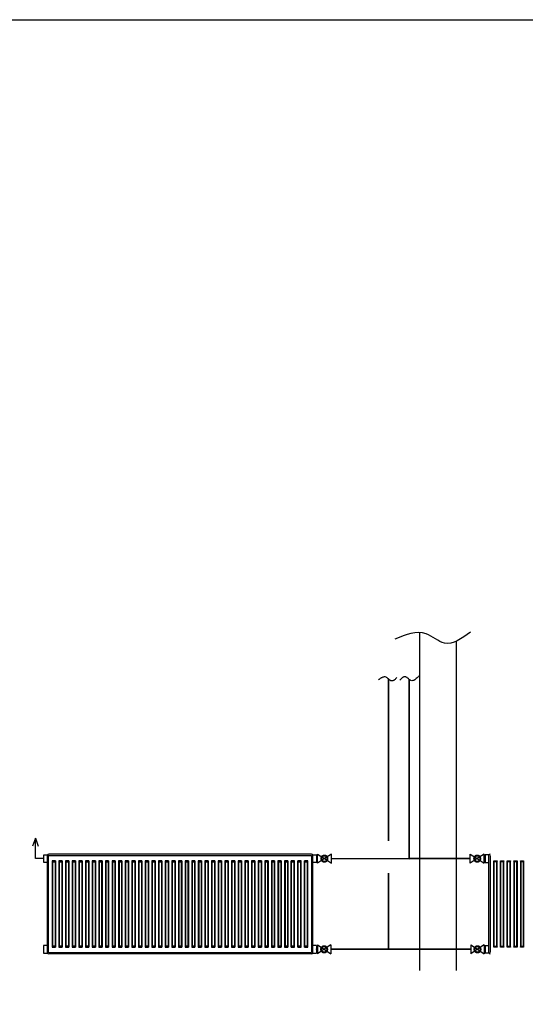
# Model space of a CAD drawing. Header units: centimetres. Extents: x 16800 to 40740, y -5708 to 2993.
# Tile 22 of 33: x 32513 to 32970, y -4497 to -3608. Entities that reach past the tile are written whole.
import ezdxf
from ezdxf.lldxf.tags import DXFTag

# ---------------------------------------------------------------- set-up
doc = ezdxf.new("R2010")
doc.units = ezdxf.units.CM
doc.header["$MEASUREMENT"] = 0
for name, color, linetype in [('_MB_grzejniki', 7, 'Continuous'), ('KS_CO_ARMATURA_1', 70, 'Continuous'), ('KS_CO_OPIS_2', 52, 'Continuous'), ('KS_ODNOSNIK_PODLOGA', 253, 'Continuous')]:
    doc.layers.add(name, color=color, linetype=linetype)
doc.layers.add('IS_Powrót', color=170, linetype='DASH', lineweight=35)
doc.layers.add('IS_Zasilanie', color=10, linetype='SOLID', lineweight=35)
tags = doc.linetypes.add('DASH', pattern=[15, 10, -5]).pattern_tags.tags
tags[6:7] = [DXFTag(74, 4), DXFTag(75, 0), DXFTag(340, '0'), DXFTag(46, 0.0), DXFTag(50, 0.0), DXFTag(44, 0.0), DXFTag(45, 0.0)]
tags[4:5] = [DXFTag(74, 4), DXFTag(75, 0), DXFTag(340, '0'), DXFTag(46, 0.0), DXFTag(50, 0.0), DXFTag(44, 0.0), DXFTag(45, 0.0)]
tags = doc.linetypes.add('SOLID', pattern=[10, 10, 0]).pattern_tags.tags
tags[6:7] = [DXFTag(74, 4), DXFTag(75, 0), DXFTag(340, '0'), DXFTag(46, 0.0), DXFTag(50, 0.0), DXFTag(44, 0.0), DXFTag(45, 0.0)]
tags[4:5] = [DXFTag(74, 4), DXFTag(75, 0), DXFTag(340, '0'), DXFTag(46, 0.0), DXFTag(50, 0.0), DXFTag(44, 0.0), DXFTag(45, 0.0)]

msp = doc.modelspace()

# ---------------------------------------------------------------- linework, layer by layer
msp.add_lwpolyline([(30456.436, -5707.887), (30456.436, -3607.887), (33426.436, -3607.887), (33426.436, -5707.887)], close=True)
at = {"layer": '_MB_grzejniki', "color": 21}
for p, q in [((32527.517, -4347.171), (32524.965, -4354.156)), ((32527.517, -4365.527), (32527.517, -4347.171)), ((32527.517, -4347.171), (32530.068, -4354.156)), ((32534.887, -4365.527), (32527.517, -4365.527))]:
    msp.add_line(p, q, dxfattribs=at)
at = {"layer": '_MB_grzejniki', "color": 0}
for p, q in [((32534.887, -4361.988), (32538.21, -4361.988)), ((32534.887, -4362.271), (32534.887, -4368.783)), ((32538.21, -4362.827), (32538.21, -4450.127)), ((32539.368, -4449.902), (32539.368, -4363.052)), ((32776.86, -4361.477), (32539.56, -4361.477)), ((32539.668, -4362.752), (32776.752, -4362.752)), ((32777.052, -4363.052), (32777.052, -4449.902)), ((32778.21, -4361.988), (32781.533, -4361.988)), ((32778.21, -4450.127), (32778.21, -4362.827)), ((32781.533, -4361.988), (32781.533, -4369.067)), ((32781.533, -4362.271), (32781.533, -4368.783)), ((32781.533, -4362.271), (32782.392, -4362.271)), ((32933.902, -4362.271), (32933.043, -4362.271)), ((32937.225, -4361.988), (32933.902, -4361.988)), ((32933.902, -4361.988), (32933.902, -4369.067)), ((32933.902, -4362.271), (32933.902, -4368.783)), ((32937.225, -4450.127), (32937.225, -4362.827)), ((32938.383, -4363.052), (32938.383, -4449.902)), ((32538.21, -4369.067), (32534.887, -4369.067)), ((32542.72, -4367.581), (32543.052, -4368.294)), ((32545.7, -4367.581), (32542.72, -4367.581)), ((32542.72, -4367.581), (32542.72, -4445.373)), ((32543.052, -4368.294), (32545.368, -4368.294)), ((32543.052, -4368.294), (32543.052, -4444.661)), ((32545.368, -4368.294), (32545.7, -4367.581)), ((32545.368, -4368.294), (32545.368, -4444.661)), ((32545.7, -4367.581), (32545.7, -4445.373)), ((32548.72, -4367.581), (32549.052, -4368.294)), ((32551.7, -4367.581), (32548.72, -4367.581)), ((32548.72, -4367.581), (32548.72, -4445.373)), ((32549.052, -4368.294), (32551.368, -4368.294)), ((32549.052, -4368.294), (32549.052, -4444.661)), ((32551.368, -4368.294), (32551.7, -4367.581)), ((32551.368, -4368.294), (32551.368, -4444.661)), ((32551.7, -4367.581), (32551.7, -4445.373)), ((32554.72, -4367.581), (32555.052, -4368.294)), ((32557.7, -4367.581), (32554.72, -4367.581)), ((32554.72, -4367.581), (32554.72, -4445.373)), ((32555.052, -4368.294), (32557.368, -4368.294)), ((32555.052, -4368.294), (32555.052, -4444.661)), ((32557.368, -4368.294), (32557.7, -4367.581)), ((32557.368, -4368.294), (32557.368, -4444.661)), ((32557.7, -4367.581), (32557.7, -4445.373)), ((32560.72, -4367.581), (32561.052, -4368.294)), ((32563.7, -4367.581), (32560.72, -4367.581)), ((32560.72, -4367.581), (32560.72, -4445.373)), ((32561.052, -4368.294), (32563.368, -4368.294)), ((32561.052, -4368.294), (32561.052, -4444.661)), ((32563.368, -4368.294), (32563.7, -4367.581)), ((32563.368, -4368.294), (32563.368, -4444.661)), ((32563.7, -4367.581), (32563.7, -4445.373)), ((32566.72, -4367.581), (32567.052, -4368.294)), ((32569.7, -4367.581), (32566.72, -4367.581)), ((32566.72, -4367.581), (32566.72, -4445.373)), ((32567.052, -4368.294), (32569.368, -4368.294)), ((32567.052, -4368.294), (32567.052, -4444.661)), ((32569.368, -4368.294), (32569.7, -4367.581)), ((32569.368, -4368.294), (32569.368, -4444.661)), ((32569.7, -4367.581), (32569.7, -4445.373)), ((32572.72, -4367.581), (32573.052, -4368.294)), ((32575.7, -4367.581), (32572.72, -4367.581)), ((32572.72, -4367.581), (32572.72, -4445.373)), ((32572.72, -4367.581), (32573.052, -4368.294)), ((32575.7, -4367.581), (32572.72, -4367.581)), ((32572.72, -4367.581), (32572.72, -4445.373)), ((32573.052, -4368.294), (32575.368, -4368.294)), ((32573.052, -4368.294), (32573.052, -4444.661)), ((32573.052, -4368.294), (32575.368, -4368.294)), ((32573.052, -4368.294), (32573.052, -4444.661)), ((32575.368, -4368.294), (32575.7, -4367.581)), ((32575.368, -4368.294), (32575.7, -4367.581)), ((32575.368, -4368.294), (32575.368, -4444.661)), ((32575.368, -4368.294), (32575.368, -4444.661)), ((32575.7, -4367.581), (32575.7, -4445.373)), ((32575.7, -4367.581), (32575.7, -4445.373)), ((32578.72, -4367.581), (32579.052, -4368.294)), ((32581.7, -4367.581), (32578.72, -4367.581)), ((32578.72, -4367.581), (32578.72, -4445.373)), ((32579.052, -4368.294), (32581.368, -4368.294)), ((32579.052, -4368.294), (32579.052, -4444.661)), ((32581.368, -4368.294), (32581.7, -4367.581)), ((32581.368, -4368.294), (32581.368, -4444.661)), ((32581.7, -4367.581), (32581.7, -4445.373)), ((32584.72, -4367.581), (32585.052, -4368.294)), ((32587.7, -4367.581), (32584.72, -4367.581)), ((32584.72, -4367.581), (32584.72, -4445.373)), ((32585.052, -4368.294), (32587.368, -4368.294)), ((32585.052, -4368.294), (32585.052, -4444.661)), ((32587.368, -4368.294), (32587.7, -4367.581)), ((32587.368, -4368.294), (32587.368, -4444.661)), ((32587.7, -4367.581), (32587.7, -4445.373)), ((32590.72, -4367.581), (32591.052, -4368.294)), ((32593.7, -4367.581), (32590.72, -4367.581)), ((32590.72, -4367.581), (32590.72, -4445.373)), ((32591.052, -4368.294), (32593.368, -4368.294)), ((32591.052, -4368.294), (32591.052, -4444.661)), ((32593.368, -4368.294), (32593.7, -4367.581)), ((32593.368, -4368.294), (32593.368, -4444.661)), ((32593.7, -4367.581), (32593.7, -4445.373)), ((32596.72, -4367.581), (32597.052, -4368.294)), ((32599.7, -4367.581), (32596.72, -4367.581)), ((32596.72, -4367.581), (32596.72, -4445.373)), ((32597.052, -4368.294), (32599.368, -4368.294)), ((32597.052, -4368.294), (32597.052, -4444.661)), ((32599.368, -4368.294), (32599.7, -4367.581)), ((32599.368, -4368.294), (32599.368, -4444.661)), ((32599.7, -4367.581), (32599.7, -4445.373)), ((32602.72, -4367.581), (32603.052, -4368.294)), ((32605.7, -4367.581), (32602.72, -4367.581)), ((32602.72, -4367.581), (32602.72, -4445.373)), ((32603.052, -4368.294), (32605.368, -4368.294)), ((32603.052, -4368.294), (32603.052, -4444.661)), ((32605.368, -4368.294), (32605.7, -4367.581)), ((32605.368, -4368.294), (32605.368, -4444.661)), ((32605.7, -4367.581), (32605.7, -4445.373)), ((32608.72, -4367.581), (32609.052, -4368.294)), ((32611.7, -4367.581), (32608.72, -4367.581)), ((32608.72, -4367.581), (32608.72, -4445.373)), ((32609.052, -4368.294), (32611.368, -4368.294)), ((32609.052, -4368.294), (32609.052, -4444.661)), ((32611.368, -4368.294), (32611.7, -4367.581)), ((32611.368, -4368.294), (32611.368, -4444.661)), ((32611.7, -4367.581), (32611.7, -4445.373)), ((32614.72, -4367.581), (32615.052, -4368.294)), ((32617.7, -4367.581), (32614.72, -4367.581)), ((32614.72, -4367.581), (32614.72, -4445.373)), ((32615.052, -4368.294), (32617.368, -4368.294)), ((32615.052, -4368.294), (32615.052, -4444.661)), ((32617.368, -4368.294), (32617.7, -4367.581)), ((32617.368, -4368.294), (32617.368, -4444.661)), ((32617.7, -4367.581), (32617.7, -4445.373)), ((32620.72, -4367.581), (32621.052, -4368.294)), ((32623.7, -4367.581), (32620.72, -4367.581)), ((32620.72, -4367.581), (32620.72, -4445.373)), ((32621.052, -4368.294), (32623.368, -4368.294)), ((32621.052, -4368.294), (32621.052, -4444.661)), ((32623.368, -4368.294), (32623.7, -4367.581)), ((32623.368, -4368.294), (32623.368, -4444.661)), ((32623.7, -4367.581), (32623.7, -4445.373)), ((32626.72, -4367.581), (32627.052, -4368.294)), ((32629.7, -4367.581), (32626.72, -4367.581)), ((32626.72, -4367.581), (32626.72, -4445.373)), ((32627.052, -4368.294), (32629.368, -4368.294)), ((32627.052, -4368.294), (32627.052, -4444.661)), ((32629.368, -4368.294), (32629.7, -4367.581)), ((32629.368, -4368.294), (32629.368, -4444.661)), ((32629.7, -4367.581), (32629.7, -4445.373)), ((32632.72, -4367.581), (32633.052, -4368.294)), ((32635.7, -4367.581), (32632.72, -4367.581)), ((32632.72, -4367.581), (32632.72, -4445.373)), ((32633.052, -4368.294), (32635.368, -4368.294)), ((32633.052, -4368.294), (32633.052, -4444.661)), ((32635.368, -4368.294), (32635.7, -4367.581)), ((32635.368, -4368.294), (32635.368, -4444.661)), ((32635.7, -4367.581), (32635.7, -4445.373)), ((32638.72, -4367.581), (32639.052, -4368.294)), ((32641.7, -4367.581), (32638.72, -4367.581)), ((32638.72, -4367.581), (32638.72, -4445.373)), ((32639.052, -4368.294), (32641.368, -4368.294)), ((32639.052, -4368.294), (32639.052, -4444.661)), ((32641.368, -4368.294), (32641.7, -4367.581)), ((32641.368, -4368.294), (32641.368, -4444.661)), ((32641.7, -4367.581), (32641.7, -4445.373)), ((32644.72, -4367.581), (32645.052, -4368.294)), ((32647.7, -4367.581), (32644.72, -4367.581)), ((32644.72, -4367.581), (32644.72, -4445.373)), ((32645.052, -4368.294), (32647.368, -4368.294)), ((32645.052, -4368.294), (32645.052, -4444.661)), ((32647.368, -4368.294), (32647.7, -4367.581)), ((32647.368, -4368.294), (32647.368, -4444.661)), ((32647.7, -4367.581), (32647.7, -4445.373)), ((32650.72, -4367.581), (32651.052, -4368.294)), ((32653.7, -4367.581), (32650.72, -4367.581)), ((32650.72, -4367.581), (32650.72, -4445.373)), ((32651.052, -4368.294), (32653.368, -4368.294)), ((32651.052, -4368.294), (32651.052, -4444.661)), ((32653.368, -4368.294), (32653.7, -4367.581)), ((32653.368, -4368.294), (32653.368, -4444.661)), ((32653.7, -4367.581), (32653.7, -4445.373)), ((32656.72, -4367.581), (32657.052, -4368.294)), ((32659.7, -4367.581), (32656.72, -4367.581)), ((32656.72, -4367.581), (32656.72, -4445.373)), ((32657.052, -4368.294), (32659.368, -4368.294)), ((32657.052, -4368.294), (32657.052, -4444.661)), ((32659.368, -4368.294), (32659.7, -4367.581)), ((32659.368, -4368.294), (32659.368, -4444.661)), ((32659.7, -4367.581), (32659.7, -4445.373)), ((32662.72, -4367.581), (32663.052, -4368.294)), ((32665.7, -4367.581), (32662.72, -4367.581)), ((32662.72, -4367.581), (32662.72, -4445.373)), ((32663.052, -4368.294), (32665.368, -4368.294)), ((32663.052, -4368.294), (32663.052, -4444.661)), ((32665.368, -4368.294), (32665.7, -4367.581)), ((32665.368, -4368.294), (32665.368, -4444.661)), ((32665.7, -4367.581), (32665.7, -4445.373)), ((32668.72, -4367.581), (32669.052, -4368.294)), ((32671.7, -4367.581), (32668.72, -4367.581)), ((32668.72, -4367.581), (32668.72, -4445.373)), ((32669.052, -4368.294), (32671.368, -4368.294)), ((32669.052, -4368.294), (32669.052, -4444.661)), ((32671.368, -4368.294), (32671.7, -4367.581)), ((32671.368, -4368.294), (32671.368, -4444.661)), ((32671.7, -4367.581), (32671.7, -4445.373)), ((32674.72, -4367.581), (32675.052, -4368.294)), ((32677.7, -4367.581), (32674.72, -4367.581)), ((32674.72, -4367.581), (32674.72, -4445.373)), ((32675.052, -4368.294), (32677.368, -4368.294)), ((32675.052, -4368.294), (32675.052, -4444.661)), ((32677.368, -4368.294), (32677.7, -4367.581)), ((32677.368, -4368.294), (32677.368, -4444.661)), ((32677.7, -4367.581), (32677.7, -4445.373)), ((32680.72, -4367.581), (32681.052, -4368.294)), ((32683.7, -4367.581), (32680.72, -4367.581)), ((32680.72, -4367.581), (32680.72, -4445.373)), ((32681.052, -4368.294), (32683.368, -4368.294)), ((32681.052, -4368.294), (32681.052, -4444.661)), ((32683.368, -4368.294), (32683.7, -4367.581)), ((32683.368, -4368.294), (32683.368, -4444.661)), ((32683.7, -4367.581), (32683.7, -4445.373)), ((32686.72, -4367.581), (32687.052, -4368.294)), ((32689.7, -4367.581), (32686.72, -4367.581)), ((32686.72, -4367.581), (32686.72, -4445.373)), ((32687.052, -4368.294), (32689.368, -4368.294)), ((32687.052, -4368.294), (32687.052, -4444.661)), ((32689.368, -4368.294), (32689.7, -4367.581)), ((32689.368, -4368.294), (32689.368, -4444.661)), ((32689.7, -4367.581), (32689.7, -4445.373)), ((32692.72, -4367.581), (32693.052, -4368.294)), ((32695.7, -4367.581), (32692.72, -4367.581)), ((32692.72, -4367.581), (32692.72, -4445.373)), ((32693.052, -4368.294), (32695.368, -4368.294)), ((32693.052, -4368.294), (32693.052, -4444.661)), ((32695.368, -4368.294), (32695.7, -4367.581)), ((32695.368, -4368.294), (32695.368, -4444.661)), ((32695.7, -4367.581), (32695.7, -4445.373)), ((32698.72, -4367.581), (32699.052, -4368.294)), ((32701.7, -4367.581), (32698.72, -4367.581)), ((32698.72, -4367.581), (32698.72, -4445.373)), ((32699.052, -4368.294), (32701.368, -4368.294)), ((32699.052, -4368.294), (32699.052, -4444.661)), ((32701.368, -4368.294), (32701.7, -4367.581)), ((32701.368, -4368.294), (32701.368, -4444.661)), ((32701.7, -4367.581), (32701.7, -4445.373)), ((32704.72, -4367.581), (32705.052, -4368.294)), ((32707.7, -4367.581), (32704.72, -4367.581)), ((32704.72, -4367.581), (32704.72, -4445.373)), ((32705.052, -4368.294), (32707.368, -4368.294)), ((32705.052, -4368.294), (32705.052, -4444.661)), ((32707.368, -4368.294), (32707.7, -4367.581)), ((32707.368, -4368.294), (32707.368, -4444.661)), ((32707.7, -4367.581), (32707.7, -4445.373)), ((32710.72, -4367.581), (32711.052, -4368.294)), ((32713.7, -4367.581), (32710.72, -4367.581)), ((32710.72, -4367.581), (32710.72, -4445.373)), ((32711.052, -4368.294), (32713.368, -4368.294)), ((32711.052, -4368.294), (32711.052, -4444.661)), ((32713.368, -4368.294), (32713.7, -4367.581)), ((32713.368, -4368.294), (32713.368, -4444.661)), ((32713.7, -4367.581), (32713.7, -4445.373)), ((32716.72, -4367.581), (32717.052, -4368.294)), ((32719.7, -4367.581), (32716.72, -4367.581)), ((32716.72, -4367.581), (32716.72, -4445.373)), ((32717.052, -4368.294), (32719.368, -4368.294)), ((32717.052, -4368.294), (32717.052, -4444.661)), ((32719.368, -4368.294), (32719.7, -4367.581)), ((32719.368, -4368.294), (32719.368, -4444.661)), ((32719.7, -4367.581), (32719.7, -4445.373)), ((32722.72, -4367.581), (32723.052, -4368.294)), ((32725.7, -4367.581), (32722.72, -4367.581)), ((32722.72, -4367.581), (32722.72, -4445.373)), ((32723.052, -4368.294), (32725.368, -4368.294)), ((32723.052, -4368.294), (32723.052, -4444.661)), ((32725.368, -4368.294), (32725.7, -4367.581)), ((32725.368, -4368.294), (32725.368, -4444.661)), ((32725.7, -4367.581), (32725.7, -4445.373)), ((32728.72, -4367.581), (32729.052, -4368.294)), ((32731.7, -4367.581), (32728.72, -4367.581)), ((32728.72, -4367.581), (32728.72, -4445.373)), ((32729.052, -4368.294), (32731.368, -4368.294)), ((32729.052, -4368.294), (32729.052, -4444.661)), ((32731.368, -4368.294), (32731.7, -4367.581)), ((32731.368, -4368.294), (32731.368, -4444.661)), ((32731.7, -4367.581), (32731.7, -4445.373)), ((32734.72, -4367.581), (32735.052, -4368.294)), ((32737.7, -4367.581), (32734.72, -4367.581)), ((32734.72, -4367.581), (32734.72, -4445.373)), ((32735.052, -4368.294), (32737.368, -4368.294)), ((32735.052, -4368.294), (32735.052, -4444.661)), ((32737.368, -4368.294), (32737.7, -4367.581)), ((32737.368, -4368.294), (32737.368, -4444.661)), ((32737.7, -4367.581), (32737.7, -4445.373)), ((32740.72, -4367.581), (32741.052, -4368.294)), ((32743.7, -4367.581), (32740.72, -4367.581)), ((32740.72, -4367.581), (32740.72, -4445.373)), ((32741.052, -4368.294), (32743.368, -4368.294)), ((32741.052, -4368.294), (32741.052, -4444.661)), ((32743.368, -4368.294), (32743.7, -4367.581)), ((32743.368, -4368.294), (32743.368, -4444.661)), ((32743.7, -4367.581), (32743.7, -4445.373)), ((32746.72, -4367.581), (32747.052, -4368.294)), ((32749.7, -4367.581), (32746.72, -4367.581)), ((32746.72, -4367.581), (32746.72, -4445.373)), ((32747.052, -4368.294), (32749.368, -4368.294)), ((32747.052, -4368.294), (32747.052, -4444.661)), ((32749.368, -4368.294), (32749.7, -4367.581)), ((32749.368, -4368.294), (32749.368, -4444.661)), ((32749.7, -4367.581), (32749.7, -4445.373)), ((32752.72, -4367.581), (32753.052, -4368.294)), ((32755.7, -4367.581), (32752.72, -4367.581)), ((32752.72, -4367.581), (32752.72, -4445.373)), ((32753.052, -4368.294), (32755.368, -4368.294)), ((32753.052, -4368.294), (32753.052, -4444.661)), ((32755.368, -4368.294), (32755.7, -4367.581)), ((32755.368, -4368.294), (32755.368, -4444.661)), ((32755.7, -4367.581), (32755.7, -4445.373)), ((32758.72, -4367.581), (32759.052, -4368.294)), ((32761.7, -4367.581), (32758.72, -4367.581)), ((32758.72, -4445.373), (32758.72, -4367.581)), ((32759.052, -4368.294), (32761.368, -4368.294)), ((32759.052, -4444.661), (32759.052, -4368.294)), ((32761.368, -4368.294), (32761.7, -4367.581)), ((32761.368, -4444.661), (32761.368, -4368.294)), ((32761.7, -4445.373), (32761.7, -4367.581)), ((32764.72, -4367.581), (32765.052, -4368.294)), ((32767.7, -4367.581), (32764.72, -4367.581)), ((32764.72, -4445.373), (32764.72, -4367.581)), ((32765.052, -4368.294), (32767.368, -4368.294)), ((32765.052, -4444.661), (32765.052, -4368.294)), ((32767.368, -4368.294), (32767.7, -4367.581)), ((32767.368, -4444.661), (32767.368, -4368.294)), ((32767.7, -4445.373), (32767.7, -4367.581)), ((32770.72, -4445.373), (32770.72, -4367.581)), ((32773.7, -4367.581), (32770.72, -4367.581)), ((32770.72, -4367.581), (32771.052, -4368.294)), ((32771.052, -4444.661), (32771.052, -4368.294)), ((32771.052, -4368.294), (32773.368, -4368.294)), ((32773.368, -4368.294), (32773.7, -4367.581)), ((32773.368, -4444.661), (32773.368, -4368.294)), ((32773.7, -4445.373), (32773.7, -4367.581)), ((32781.533, -4369.067), (32778.21, -4369.067)), ((32782.392, -4368.783), (32781.533, -4368.783)), ((32933.043, -4368.783), (32933.902, -4368.783)), ((32933.902, -4369.067), (32937.225, -4369.067)), ((32941.735, -4445.373), (32941.735, -4367.581)), ((32941.735, -4367.581), (32944.715, -4367.581)), ((32942.067, -4368.294), (32941.735, -4367.581)), ((32942.067, -4444.661), (32942.067, -4368.294)), ((32944.383, -4368.294), (32942.067, -4368.294)), ((32944.715, -4367.581), (32944.383, -4368.294)), ((32944.383, -4444.661), (32944.383, -4368.294)), ((32944.715, -4445.373), (32944.715, -4367.581)), ((32948.067, -4368.294), (32947.735, -4367.581)), ((32947.735, -4367.581), (32950.715, -4367.581)), ((32947.735, -4445.373), (32947.735, -4367.581)), ((32950.383, -4368.294), (32948.067, -4368.294)), ((32948.067, -4444.661), (32948.067, -4368.294)), ((32950.715, -4367.581), (32950.383, -4368.294)), ((32950.383, -4444.661), (32950.383, -4368.294)), ((32950.715, -4445.373), (32950.715, -4367.581)), ((32954.067, -4368.294), (32953.735, -4367.581)), ((32953.735, -4367.581), (32956.715, -4367.581)), ((32953.735, -4445.373), (32953.735, -4367.581)), ((32956.383, -4368.294), (32954.067, -4368.294)), ((32954.067, -4444.661), (32954.067, -4368.294)), ((32956.715, -4367.581), (32956.383, -4368.294)), ((32956.383, -4444.661), (32956.383, -4368.294)), ((32956.715, -4445.373), (32956.715, -4367.581)), ((32960.067, -4368.294), (32959.735, -4367.581)), ((32959.735, -4367.581), (32962.715, -4367.581)), ((32959.735, -4367.581), (32959.735, -4445.373)), ((32962.383, -4368.294), (32960.067, -4368.294)), ((32960.067, -4368.294), (32960.067, -4444.661)), ((32962.715, -4367.581), (32962.383, -4368.294)), ((32962.383, -4368.294), (32962.383, -4444.661)), ((32962.715, -4367.581), (32962.715, -4445.373)), ((32966.067, -4368.294), (32965.735, -4367.581)), ((32965.735, -4367.581), (32968.715, -4367.581)), ((32965.735, -4367.581), (32965.735, -4445.373)), ((32968.383, -4368.294), (32966.067, -4368.294)), ((32966.067, -4368.294), (32966.067, -4444.661)), ((32968.715, -4367.581), (32968.383, -4368.294)), ((32968.383, -4368.294), (32968.383, -4444.661)), ((32968.715, -4367.581), (32968.715, -4445.373)), ((32534.887, -4443.888), (32534.887, -4450.967)), ((32538.21, -4443.888), (32534.887, -4443.888)), ((32543.052, -4444.661), (32542.72, -4445.373)), ((32542.72, -4445.373), (32545.7, -4445.373)), ((32545.368, -4444.661), (32543.052, -4444.661)), ((32545.7, -4445.373), (32545.368, -4444.661)), ((32549.052, -4444.661), (32548.72, -4445.373)), ((32548.72, -4445.373), (32551.7, -4445.373)), ((32551.368, -4444.661), (32549.052, -4444.661)), ((32551.7, -4445.373), (32551.368, -4444.661)), ((32555.052, -4444.661), (32554.72, -4445.373)), ((32554.72, -4445.373), (32557.7, -4445.373)), ((32557.368, -4444.661), (32555.052, -4444.661)), ((32557.7, -4445.373), (32557.368, -4444.661)), ((32561.052, -4444.661), (32560.72, -4445.373)), ((32560.72, -4445.373), (32563.7, -4445.373)), ((32563.368, -4444.661), (32561.052, -4444.661)), ((32563.7, -4445.373), (32563.368, -4444.661)), ((32567.052, -4444.661), (32566.72, -4445.373)), ((32566.72, -4445.373), (32569.7, -4445.373)), ((32569.368, -4444.661), (32567.052, -4444.661)), ((32569.7, -4445.373), (32569.368, -4444.661)), ((32573.052, -4444.661), (32572.72, -4445.373)), ((32573.052, -4444.661), (32572.72, -4445.373)), ((32572.72, -4445.373), (32575.7, -4445.373)), ((32572.72, -4445.373), (32575.7, -4445.373)), ((32575.368, -4444.661), (32573.052, -4444.661)), ((32575.368, -4444.661), (32573.052, -4444.661)), ((32575.7, -4445.373), (32575.368, -4444.661)), ((32575.7, -4445.373), (32575.368, -4444.661)), ((32579.052, -4444.661), (32578.72, -4445.373)), ((32578.72, -4445.373), (32581.7, -4445.373)), ((32581.368, -4444.661), (32579.052, -4444.661)), ((32581.7, -4445.373), (32581.368, -4444.661)), ((32585.052, -4444.661), (32584.72, -4445.373)), ((32584.72, -4445.373), (32587.7, -4445.373)), ((32587.368, -4444.661), (32585.052, -4444.661)), ((32587.7, -4445.373), (32587.368, -4444.661)), ((32591.052, -4444.661), (32590.72, -4445.373)), ((32590.72, -4445.373), (32593.7, -4445.373)), ((32593.368, -4444.661), (32591.052, -4444.661)), ((32593.7, -4445.373), (32593.368, -4444.661)), ((32597.052, -4444.661), (32596.72, -4445.373)), ((32596.72, -4445.373), (32599.7, -4445.373)), ((32599.368, -4444.661), (32597.052, -4444.661)), ((32599.7, -4445.373), (32599.368, -4444.661)), ((32603.052, -4444.661), (32602.72, -4445.373)), ((32602.72, -4445.373), (32605.7, -4445.373)), ((32605.368, -4444.661), (32603.052, -4444.661)), ((32605.7, -4445.373), (32605.368, -4444.661)), ((32609.052, -4444.661), (32608.72, -4445.373)), ((32608.72, -4445.373), (32611.7, -4445.373)), ((32611.368, -4444.661), (32609.052, -4444.661)), ((32611.7, -4445.373), (32611.368, -4444.661)), ((32615.052, -4444.661), (32614.72, -4445.373)), ((32614.72, -4445.373), (32617.7, -4445.373)), ((32617.368, -4444.661), (32615.052, -4444.661)), ((32617.7, -4445.373), (32617.368, -4444.661)), ((32621.052, -4444.661), (32620.72, -4445.373)), ((32620.72, -4445.373), (32623.7, -4445.373)), ((32623.368, -4444.661), (32621.052, -4444.661)), ((32623.7, -4445.373), (32623.368, -4444.661)), ((32627.052, -4444.661), (32626.72, -4445.373)), ((32626.72, -4445.373), (32629.7, -4445.373)), ((32629.368, -4444.661), (32627.052, -4444.661)), ((32629.7, -4445.373), (32629.368, -4444.661)), ((32633.052, -4444.661), (32632.72, -4445.373)), ((32632.72, -4445.373), (32635.7, -4445.373)), ((32635.368, -4444.661), (32633.052, -4444.661)), ((32635.7, -4445.373), (32635.368, -4444.661)), ((32639.052, -4444.661), (32638.72, -4445.373)), ((32638.72, -4445.373), (32641.7, -4445.373)), ((32641.368, -4444.661), (32639.052, -4444.661)), ((32641.7, -4445.373), (32641.368, -4444.661)), ((32645.052, -4444.661), (32644.72, -4445.373)), ((32644.72, -4445.373), (32647.7, -4445.373)), ((32647.368, -4444.661), (32645.052, -4444.661)), ((32647.7, -4445.373), (32647.368, -4444.661)), ((32651.052, -4444.661), (32650.72, -4445.373)), ((32650.72, -4445.373), (32653.7, -4445.373)), ((32653.368, -4444.661), (32651.052, -4444.661)), ((32653.7, -4445.373), (32653.368, -4444.661)), ((32657.052, -4444.661), (32656.72, -4445.373)), ((32656.72, -4445.373), (32659.7, -4445.373)), ((32659.368, -4444.661), (32657.052, -4444.661)), ((32659.7, -4445.373), (32659.368, -4444.661)), ((32663.052, -4444.661), (32662.72, -4445.373)), ((32662.72, -4445.373), (32665.7, -4445.373)), ((32665.368, -4444.661), (32663.052, -4444.661)), ((32665.7, -4445.373), (32665.368, -4444.661)), ((32669.052, -4444.661), (32668.72, -4445.373)), ((32668.72, -4445.373), (32671.7, -4445.373)), ((32671.368, -4444.661), (32669.052, -4444.661)), ((32671.7, -4445.373), (32671.368, -4444.661)), ((32675.052, -4444.661), (32674.72, -4445.373)), ((32674.72, -4445.373), (32677.7, -4445.373)), ((32677.368, -4444.661), (32675.052, -4444.661)), ((32677.7, -4445.373), (32677.368, -4444.661)), ((32681.052, -4444.661), (32680.72, -4445.373)), ((32680.72, -4445.373), (32683.7, -4445.373)), ((32683.368, -4444.661), (32681.052, -4444.661)), ((32683.7, -4445.373), (32683.368, -4444.661)), ((32687.052, -4444.661), (32686.72, -4445.373)), ((32686.72, -4445.373), (32689.7, -4445.373)), ((32689.368, -4444.661), (32687.052, -4444.661)), ((32689.7, -4445.373), (32689.368, -4444.661)), ((32693.052, -4444.661), (32692.72, -4445.373)), ((32692.72, -4445.373), (32695.7, -4445.373)), ((32695.368, -4444.661), (32693.052, -4444.661)), ((32695.7, -4445.373), (32695.368, -4444.661)), ((32699.052, -4444.661), (32698.72, -4445.373)), ((32698.72, -4445.373), (32701.7, -4445.373)), ((32701.368, -4444.661), (32699.052, -4444.661)), ((32701.7, -4445.373), (32701.368, -4444.661)), ((32705.052, -4444.661), (32704.72, -4445.373)), ((32704.72, -4445.373), (32707.7, -4445.373)), ((32707.368, -4444.661), (32705.052, -4444.661)), ((32707.7, -4445.373), (32707.368, -4444.661)), ((32711.052, -4444.661), (32710.72, -4445.373)), ((32710.72, -4445.373), (32713.7, -4445.373)), ((32713.368, -4444.661), (32711.052, -4444.661)), ((32713.7, -4445.373), (32713.368, -4444.661)), ((32717.052, -4444.661), (32716.72, -4445.373)), ((32716.72, -4445.373), (32719.7, -4445.373)), ((32719.368, -4444.661), (32717.052, -4444.661)), ((32719.7, -4445.373), (32719.368, -4444.661)), ((32723.052, -4444.661), (32722.72, -4445.373)), ((32722.72, -4445.373), (32725.7, -4445.373)), ((32725.368, -4444.661), (32723.052, -4444.661)), ((32725.7, -4445.373), (32725.368, -4444.661)), ((32729.052, -4444.661), (32728.72, -4445.373)), ((32728.72, -4445.373), (32731.7, -4445.373)), ((32731.368, -4444.661), (32729.052, -4444.661)), ((32731.7, -4445.373), (32731.368, -4444.661)), ((32735.052, -4444.661), (32734.72, -4445.373)), ((32734.72, -4445.373), (32737.7, -4445.373)), ((32737.368, -4444.661), (32735.052, -4444.661)), ((32737.7, -4445.373), (32737.368, -4444.661)), ((32741.052, -4444.661), (32740.72, -4445.373)), ((32740.72, -4445.373), (32743.7, -4445.373)), ((32743.368, -4444.661), (32741.052, -4444.661)), ((32743.7, -4445.373), (32743.368, -4444.661)), ((32747.052, -4444.661), (32746.72, -4445.373)), ((32746.72, -4445.373), (32749.7, -4445.373)), ((32749.368, -4444.661), (32747.052, -4444.661)), ((32749.7, -4445.373), (32749.368, -4444.661)), ((32753.052, -4444.661), (32752.72, -4445.373)), ((32752.72, -4445.373), (32755.7, -4445.373)), ((32755.368, -4444.661), (32753.052, -4444.661)), ((32755.7, -4445.373), (32755.368, -4444.661)), ((32759.052, -4444.661), (32758.72, -4445.373)), ((32758.72, -4445.373), (32761.7, -4445.373)), ((32761.368, -4444.661), (32759.052, -4444.661)), ((32761.7, -4445.373), (32761.368, -4444.661)), ((32765.052, -4444.661), (32764.72, -4445.373)), ((32764.72, -4445.373), (32767.7, -4445.373)), ((32767.368, -4444.661), (32765.052, -4444.661)), ((32767.7, -4445.373), (32767.368, -4444.661)), ((32771.052, -4444.661), (32770.72, -4445.373)), ((32770.72, -4445.373), (32773.7, -4445.373)), ((32773.368, -4444.661), (32771.052, -4444.661)), ((32773.7, -4445.373), (32773.368, -4444.661)), ((32781.533, -4443.888), (32778.21, -4443.888)), ((32781.533, -4443.888), (32781.533, -4450.967)), ((32781.533, -4444.171), (32782.392, -4444.171)), ((32933.902, -4444.171), (32933.043, -4444.171)), ((32933.902, -4443.888), (32933.902, -4450.967)), ((32933.902, -4443.888), (32937.225, -4443.888)), ((32941.735, -4445.373), (32942.067, -4444.661)), ((32944.715, -4445.373), (32941.735, -4445.373)), ((32942.067, -4444.661), (32944.383, -4444.661)), ((32944.383, -4444.661), (32944.715, -4445.373)), ((32947.735, -4445.373), (32948.067, -4444.661)), ((32950.715, -4445.373), (32947.735, -4445.373)), ((32948.067, -4444.661), (32950.383, -4444.661)), ((32950.383, -4444.661), (32950.715, -4445.373)), ((32953.735, -4445.373), (32954.067, -4444.661)), ((32956.715, -4445.373), (32953.735, -4445.373)), ((32954.067, -4444.661), (32956.383, -4444.661)), ((32956.383, -4444.661), (32956.715, -4445.373)), ((32959.735, -4445.373), (32960.067, -4444.661)), ((32962.715, -4445.373), (32959.735, -4445.373)), ((32960.067, -4444.661), (32962.383, -4444.661)), ((32962.383, -4444.661), (32962.715, -4445.373)), ((32965.735, -4445.373), (32966.067, -4444.661)), ((32968.715, -4445.373), (32965.735, -4445.373)), ((32966.067, -4444.661), (32968.383, -4444.661)), ((32968.383, -4444.661), (32968.715, -4445.373)), ((32534.887, -4450.967), (32538.21, -4450.967)), ((32776.86, -4451.477), (32539.56, -4451.477)), ((32539.668, -4450.202), (32776.752, -4450.202)), ((32778.21, -4450.967), (32781.533, -4450.967)), ((32782.392, -4450.683), (32781.533, -4450.683)), ((32933.043, -4450.683), (32933.902, -4450.683)), ((32937.225, -4450.967), (32933.902, -4450.967))]:
    msp.add_line(p, q, dxfattribs=at)
for centre, radius, start, end in [((32539.56, -4362.827), 1.35, 90, 180), ((32539.668, -4363.052), 0.3, 90, 180), ((32776.752, -4363.052), 0.3, 0, 90), ((32776.86, -4362.827), 1.35, 0, 90), ((32938.575, -4362.827), 1.35, 90, 180), ((32938.683, -4363.052), 0.3, 90, 180), ((32539.56, -4450.127), 1.35, 180, 270), ((32539.668, -4449.902), 0.3, 180, 270), ((32776.752, -4449.902), 0.3, 270, 0), ((32776.86, -4450.127), 1.35, 270, 0), ((32938.575, -4450.127), 1.35, 180, 270), ((32938.683, -4449.902), 0.3, 180, 270)]:
    msp.add_arc(centre, radius, start, end, dxfattribs=at)
for p in [(32781.533, -4447.427), (32933.902, -4447.427)]:
    msp.add_point(p, dxfattribs=at)
at = {"layer": 'IS_Powrót', "ltscale": 0.02}
for p, q in [((32846.611, -4349.402), (32846.611, -4203.268)), ((32846.611, -4447.427), (32846.611, -4378.576)), ((32865.298, -4447.427), (32794.476, -4447.427)), ((32865.298, -4447.427), (32920.959, -4447.427))]:
    msp.add_line(p, q, dxfattribs=at)
at = {"layer": 'IS_Zasilanie'}
for p, q in [((32865.298, -4365.527), (32865.298, -4203.572)), ((32794.948, -4365.527), (32865.249, -4365.549)), ((32920.487, -4365.527), (32865.249, -4365.527))]:
    msp.add_line(p, q, dxfattribs=at)
at = {"layer": 'KS_CO_ARMATURA_1', "color": 0}
for p, q in [((32782.392, -4369.712), (32782.392, -4361.342)), ((32782.392, -4361.342), (32788.67, -4365.527)), ((32788.67, -4365.527), (32782.392, -4369.712)), ((32794.948, -4361.342), (32788.67, -4365.527)), ((32788.67, -4365.527), (32794.948, -4369.712)), ((32794.948, -4369.712), (32794.948, -4361.342)), ((32920.487, -4369.712), (32920.487, -4361.342)), ((32920.487, -4361.342), (32926.765, -4365.527)), ((32926.765, -4365.527), (32920.487, -4369.712)), ((32933.043, -4361.342), (32926.765, -4365.527)), ((32926.765, -4365.527), (32933.043, -4369.712)), ((32933.043, -4369.712), (32933.043, -4361.342)), ((32782.392, -4443.399), (32788.434, -4447.427)), ((32782.392, -4443.399), (32782.392, -4451.455)), ((32794.476, -4443.399), (32788.434, -4447.427)), ((32794.476, -4443.399), (32794.476, -4451.455)), ((32920.959, -4443.399), (32927.001, -4447.427)), ((32920.959, -4443.399), (32920.959, -4451.455)), ((32933.043, -4443.399), (32927.001, -4447.427)), ((32933.043, -4443.399), (32933.043, -4451.455)), ((32788.434, -4447.427), (32782.392, -4451.455)), ((32788.434, -4447.427), (32794.476, -4451.455)), ((32927.001, -4447.427), (32920.959, -4451.455)), ((32927.001, -4447.427), (32933.043, -4451.455))]:
    msp.add_line(p, q, dxfattribs=at)
at = {"layer": 'KS_CO_ARMATURA_1', "color": 0, "const_width": 1.847}
for points in [[(32791.441, -4365.527, -1), (32785.899, -4365.527, -1)], [(32923.994, -4365.527, 1), (32929.536, -4365.527, 1)]]:
    msp.add_lwpolyline(points, format="xyb", close=True, dxfattribs=at)
at = {"layer": 'KS_CO_ARMATURA_1', "color": 0, "ltscale": 2.5, "const_width": 1.847}
for points in [[(32791.205, -4447.427, -1), (32785.664, -4447.427, -1)], [(32924.23, -4447.427, 1), (32929.771, -4447.427, 1)]]:
    msp.add_lwpolyline(points, format="xyb", close=True, dxfattribs=at)
at = {"layer": 'KS_CO_OPIS_2'}
msp.add_lwpolyline([(32854.167, -4202.024, -0.0092821), (32852.908, -4203.283, -0.016863), (32852.155, -4203.952, -0.0289836), (32851.404, -4204.503, -0.0694147), (32850.409, -4204.976, -0.1754723), (32848.933, -4204.921, -0.0376797), (32848.446, -4204.686, -0.0248991), (32847.958, -4204.372, -0.0206271), (32847.225, -4203.798, 0.0066629), (32845.989, -4202.745, 0.0213467), (32845.233, -4202.172, 0.0540449), (32844.329, -4201.675, 0.1289667), (32842.582, -4201.462, 0.0427865), (32841.749, -4201.638, 0.0313328), (32840.904, -4201.95, 0.0218249), (32840.048, -4202.369, 0.0142677), (32839.184, -4202.871, 0.009183), (32838.025, -4203.618, 0.0022543), (32837.444, -4204.008)], format="xyb", dxfattribs=at)
at = {"layer": 'KS_CO_OPIS_2', "ltscale": 2.5}
msp.add_lwpolyline([(32874.133, -4200.483, -0.0038245), (32873.028, -4201.626, -0.0174081), (32871.65, -4202.947, -0.0182686), (32870.826, -4203.627, -0.027206), (32870.004, -4204.186, -0.077408), (32868.643, -4204.766, -0.1830925), (32866.628, -4204.542, -0.0249793), (32866.23, -4204.319, -0.0218206), (32865.7, -4203.953, -0.0162401), (32864.907, -4203.311, 0.0026919), (32864.115, -4202.635, 0.0107197), (32863.587, -4202.209, 0.0199824), (32863.057, -4201.832, 0.0534804), (32862.259, -4201.417, 0.1482497), (32860.915, -4201.311, 0.0704572), (32859.965, -4201.664, 0.0329752), (32859.282, -4202.082, 0.0243319), (32858.46, -4202.72, 0.009364), (32857.91, -4203.204, 0.0069894), (32856.808, -4204.248)], format="xyb", dxfattribs=at)
at = {"layer": 'KS_ODNOSNIK_PODLOGA', "ltscale": 0.7}
for p, q in [((32874.913, -4466.477), (32874.913, -4161.331)), ((32907.935, -4466.477), (32907.935, -4169.18))]:
    msp.add_line(p, q, dxfattribs=at)
msp.add_spline([(32920.611, -4160.887), (32897.186, -4171.014), (32880.655, -4162.503), (32852.443, -4167.208)], degree=3, dxfattribs=at)

doc.saveas('drawing.dxf')
